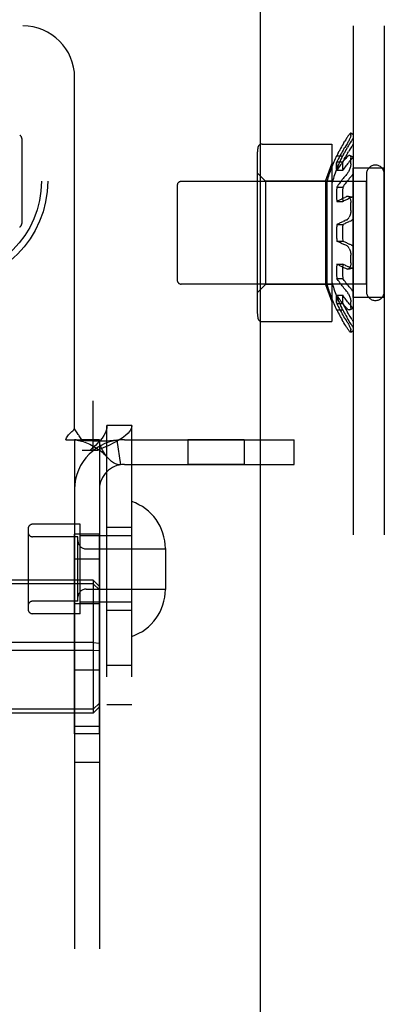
# Model space of a CAD drawing. Header units: inches. Extents: x 0 to 224, y 0 to 145.
# Tile 69 of 125: x 159.868 to 160.748, y 69.14 to 71.519. Entities that reach past the tile are written whole.
import ezdxf

# ---------------------------------------------------------------- set-up
doc = ezdxf.new("R2010")
doc.units = ezdxf.units.IN
doc.header["$LTSCALE"] = 12.302632
doc.header["$MEASUREMENT"] = 0
doc.linetypes.add('HIDDEN', pattern=[0.2, 0.1, -0.1])
doc.layers.get('0').update_dxf_attribs({"linetype": 'CONTINUOUS'})
doc.layers.add('02___PRT_ALL_AXES', color=7, linetype='CONTINUOUS')
doc.layers.add('DEFAULT_2', color=8, linetype='HIDDEN')

msp = doc.modelspace()

# ---------------------------------------------------------------- linework, layer by layer
at = {"color": 3, "linetype": 'Continuous'}
msp.add_line((160.4478, 81.0067), (160.4478, 57.0067), dxfattribs=at)
at = {"layer": '02___PRT_ALL_AXES', "color": 8, "linetype": 'HIDDEN'}
for p, q in [((160.6326, 71.1902), (160.6475, 71.1902)), ((160.6331, 71.1753), (160.6475, 71.1753)), ((160.6331, 71.1553), (160.6475, 71.1553)), ((160.7478, 71.1605), (160.6728, 71.1605)), ((160.6728, 70.848), (160.6728, 71.1605)), ((160.7478, 70.848), (160.7478, 71.1605)), ((160.7048, 71.1282), (160.2578, 71.1282)), ((160.7048, 70.8802), (160.7048, 71.1282)), ((160.6331, 71.1145), (160.6475, 71.1145)), ((160.6331, 71.0799), (160.6475, 71.0799)), ((160.6331, 71.0242), (160.6475, 71.0242)), ((160.6331, 70.9842), (160.6475, 70.9842)), ((160.6331, 70.9285), (160.6475, 70.9285)), ((160.6331, 70.8939), (160.6475, 70.8939)), ((160.7048, 70.8802), (160.2578, 70.8802)), ((160.6331, 70.8531), (160.6475, 70.8531)), ((160.7478, 70.848), (160.6728, 70.848)), ((160.6326, 70.8182), (160.6475, 70.8182)), ((160.6331, 70.8331), (160.6475, 70.8331)), ((160.0783, 67.4702), (160.0783, 70.5382)), ((160.1383, 67.4702), (160.1383, 70.5382)), ((160.4095, 70.5042), (160.2735, 70.5042)), ((160.2735, 70.5042), (160.2735, 70.4442)), ((160.4095, 70.5042), (160.4095, 70.4442)), ((160.4095, 70.4442), (160.2735, 70.4442)), ((160.0133, 70.2997), (159.8983, 70.2997)), ((160.0133, 70.0837), (160.0133, 70.2997)), ((160.0603, 70.2762), (160.0003, 70.2762)), ((160.0003, 69.7932), (160.0003, 70.2762)), ((160.0603, 69.7932), (160.0603, 70.2762)), ((160.1383, 70.2917), (160.0783, 70.2917)), ((160.0603, 70.2152), (160.0003, 70.2152)), ((160.0603, 70.1072), (160.0003, 70.1072)), ((160.0133, 70.0837), (159.8983, 70.0837)), ((160.1383, 70.0917), (160.0783, 70.0917)), ((160.0603, 69.9472), (160.0003, 69.9472)), ((160.1383, 69.9582), (160.0783, 69.9582)), ((160.1383, 69.8632), (160.0783, 69.8632)), ((160.0603, 69.8112), (160.0003, 69.8112)), ((160.0603, 69.7932), (160.0003, 69.7932)), ((160.0603, 69.7242), (160.0003, 69.7242))]:
    msp.add_line(p, q, dxfattribs=at)
for points in [[(160.6331, 71.1753), (160.6328, 71.1724), (160.6327, 71.1693), (160.6326, 71.166), (160.6326, 71.1626), (160.6328, 71.159), (160.6331, 71.1553)], [(160.6331, 71.1553), (160.6328, 71.159), (160.6326, 71.1626), (160.6326, 71.166), (160.6327, 71.1693), (160.6328, 71.1724), (160.6331, 71.1753)], [(160.6475, 71.1753), (160.6473, 71.1724), (160.6471, 71.1693), (160.647, 71.1661), (160.647, 71.1626), (160.6472, 71.1591), (160.6475, 71.1553)], [(160.6331, 71.1145), (160.6327, 71.1059), (160.6326, 71.0972), (160.6327, 71.0886), (160.6331, 71.0799)], [(160.6475, 71.1145), (160.6471, 71.1059), (160.647, 71.0972), (160.6471, 71.0886), (160.6475, 71.0799)], [(160.6331, 70.9285), (160.6327, 70.9199), (160.6326, 70.9112), (160.6327, 70.9026), (160.6331, 70.8939)], [(160.6475, 70.9285), (160.6471, 70.9199), (160.647, 70.9112), (160.6471, 70.9026), (160.6475, 70.8939)], [(160.6331, 70.8531), (160.6328, 70.8494), (160.6326, 70.8458), (160.6326, 70.8424), (160.6327, 70.8392), (160.6328, 70.8361), (160.6331, 70.8331)], [(160.6328, 70.8361), (160.6327, 70.8392), (160.6326, 70.8424), (160.6326, 70.8458), (160.6328, 70.8494), (160.6331, 70.8531)], [(160.6475, 70.8531), (160.6472, 70.8494), (160.647, 70.8458), (160.647, 70.8424), (160.6471, 70.8392), (160.6473, 70.8361), (160.6475, 70.8331)]]:
    msp.add_lwpolyline(points, dxfattribs=at)
for radius in [0.25, 0.235]:
    msp.add_circle((159.6853, 71.1292), radius, dxfattribs=at)
for radius, start, end in [(0.3932, 177.0846, 182.9154), (0.3788, 176.9735, 183.0265)]:
    msp.add_arc((161.0258, 71.0042), radius, start, end, dxfattribs=at)
at = {"layer": 'DEFAULT_2', "color": 8, "linetype": 'HIDDEN'}
for p, q in [((158.4953, 71.5042), (160.7478, 71.5042)), ((160.6728, 71.5042), (160.6728, 66.5042)), ((160.7478, 71.5042), (160.7478, 66.5042)), ((160.0003, 70.5304), (160.0003, 71.3792)), ((160.6728, 71.2408), (160.6669, 71.2447)), ((160.667, 71.2446), (160.6669, 71.2447)), ((160.667, 71.2446), (160.667, 71.2442)), ((160.667, 71.2391), (160.667, 71.2442)), ((159.8728, 71.2317), (159.8728, 71.0267)), ((160.6504, 71.2221), (160.6525, 71.2256)), ((160.4526, 71.2187), (160.6208, 71.2187)), ((160.6208, 71.2187), (160.6208, 70.7897)), ((160.6367, 71.1974), (160.6385, 71.201)), ((160.6494, 71.1938), (160.6512, 71.1974)), ((160.6504, 71.2071), (160.6525, 71.2106)), ((160.6571, 71.208), (160.6591, 71.2115)), ((160.6591, 71.1965), (160.6612, 71.2)), ((160.4408, 71.1871), (160.4408, 70.8214)), ((160.6494, 71.1938), (160.6475, 71.1902)), ((160.6483, 71.1762), (160.6504, 71.1788)), ((160.6591, 71.171), (160.6612, 71.1735)), ((160.6728, 71.1868), (160.6649, 71.1906)), ((160.667, 71.1711), (160.667, 71.1849)), ((160.4608, 71.1292), (160.4408, 71.1492)), ((160.606, 71.1292), (160.6208, 71.171)), ((160.6424, 71.1685), (160.6443, 71.1711)), ((160.606, 71.1292), (160.4608, 71.1292)), ((160.4608, 71.1292), (160.4608, 70.8792)), ((160.606, 71.1292), (160.606, 70.8792)), ((160.6208, 71.1292), (160.6092, 71.1292)), ((160.6092, 71.1292), (160.6092, 70.8792)), ((160.6504, 71.1377), (160.6525, 71.1402)), ((160.6551, 71.1249), (160.6532, 71.1223)), ((160.6633, 71.135), (160.6654, 71.1375)), ((160.6675, 71.14), (160.6654, 71.1375)), ((160.7048, 71.1462), (160.7048, 70.8622)), ((160.2478, 71.1182), (160.2478, 70.8902)), ((160.6512, 71.1198), (160.6532, 71.1223)), ((160.6546, 71.0905), (160.6525, 71.0896)), ((160.6546, 71.0905), (160.6568, 71.0915)), ((160.6709, 71.09), (160.6601, 71.0919)), ((160.667, 71.0584), (160.667, 71.0773)), ((160.6504, 71.0326), (160.6483, 71.0316)), ((160.6504, 71.0326), (160.6525, 71.0335)), ((160.6654, 71.0325), (160.6633, 71.0316)), ((160.6654, 71.0325), (160.6675, 71.0334)), ((160.6367, 71.0261), (160.6385, 71.027)), ((160.6404, 71.028), (160.6385, 71.027)), ((160.6612, 70.9778), (160.6633, 70.9769)), ((160.667, 70.9312), (160.667, 70.95)), ((160.6571, 70.9237), (160.6591, 70.9227)), ((160.6601, 70.9165), (160.6709, 70.9185)), ((160.6702, 70.9184), (160.6709, 70.9185)), ((160.4608, 70.8792), (160.4408, 70.8592)), ((160.606, 70.8792), (160.4608, 70.8792)), ((160.606, 70.8792), (160.6208, 70.8374)), ((160.6208, 70.8792), (160.6092, 70.8792)), ((160.6525, 70.8682), (160.6546, 70.8657)), ((160.6568, 70.8633), (160.6546, 70.8657)), ((160.6349, 70.8505), (160.6331, 70.8531)), ((160.6349, 70.8505), (160.6367, 70.8478)), ((160.6404, 70.8426), (160.6424, 70.84)), ((160.6719, 70.8621), (160.6728, 70.8605)), ((160.6649, 70.8178), (160.6728, 70.8217)), ((160.667, 70.8235), (160.667, 70.8373)), ((160.4526, 70.7897), (160.6208, 70.7897)), ((160.667, 70.7643), (160.667, 70.7693)), ((160.6669, 70.7637), (160.6728, 70.7677)), ((158.3258, 70.5982), (160.0448, 70.5982)), ((160.0448, 70.4782), (160.0448, 70.5982)), ((158.3258, 70.5382), (160.0448, 70.5382)), ((160.1383, 70.5382), (160.0783, 70.5382)), ((160.0783, 67.4702), (160.0783, 70.5382)), ((160.1383, 67.4702), (160.1383, 70.5382)), ((159.9794, 70.5042), (160.0186, 70.5042)), ((160.0003, 70.5042), (160.0003, 67.5042)), ((160.0603, 70.5042), (160.0186, 70.5042)), ((160.0603, 70.5042), (160.0603, 67.5042)), ((160.1025, 70.5029), (160.1114, 70.4436)), ((160.1203, 70.5042), (160.5303, 70.5042)), ((160.5303, 70.4442), (160.5303, 70.5042)), ((160.0553, 70.4782), (160.0183, 70.4782)), ((160.1203, 70.4442), (160.5303, 70.4442)), ((159.8883, 70.2897), (159.8883, 70.0937)), ((160.0083, 70.2697), (159.8983, 70.2697)), ((160.0083, 70.1137), (160.0083, 70.2697)), ((160.1383, 70.2717), (160.0133, 70.2717)), ((160.0283, 70.2402), (160.2193, 70.2402)), ((160.2193, 70.2412), (160.2193, 70.1422)), ((160.0453, 70.165), (156.5753, 70.165)), ((160.0453, 70.1555), (156.5753, 70.1555)), ((160.0453, 70.165), (160.0603, 70.1496)), ((160.0453, 70.165), (160.0453, 69.8435)), ((160.0453, 70.1555), (160.0603, 70.141)), ((160.0283, 70.1432), (160.2193, 70.1432)), ((160.0083, 70.1137), (159.8983, 70.1137)), ((160.1383, 70.1117), (160.0133, 70.1117)), ((160.0453, 70.0137), (156.5753, 70.0137)), ((160.0453, 70.0137), (160.0603, 70.0128)), ((160.0453, 69.9948), (156.5753, 69.9948)), ((160.0453, 69.9948), (160.0603, 69.9957)), ((160.0453, 69.8529), (160.0603, 69.8674)), ((160.0453, 69.8529), (156.5753, 69.8529)), ((160.0453, 69.8435), (156.5753, 69.8435)), ((160.0453, 69.8435), (160.0603, 69.8589))]:
    msp.add_line(p, q, dxfattribs=at)
for points in [[(160.6669, 71.2447), (160.6668, 71.2447), (160.6665, 71.2447), (160.666, 71.2445), (160.6655, 71.244), (160.6648, 71.2434), (160.664, 71.2425), (160.6632, 71.2415), (160.6622, 71.2403), (160.6612, 71.239), (160.6601, 71.2375), (160.659, 71.2358), (160.6579, 71.2342), (160.6568, 71.2325)], [(160.6504, 71.2221), (160.6483, 71.2187), (160.6463, 71.2152), (160.6443, 71.2117), (160.6424, 71.2081), (160.6404, 71.2046), (160.6385, 71.201)], [(160.6568, 71.2325), (160.6546, 71.229), (160.6525, 71.2256)], [(160.667, 71.2391), (160.667, 71.2384), (160.6668, 71.2374), (160.6665, 71.2363), (160.666, 71.235), (160.6655, 71.2335), (160.6648, 71.232), (160.664, 71.2303), (160.6632, 71.2286), (160.6622, 71.2267), (160.6612, 71.2248), (160.6601, 71.2229), (160.659, 71.221), (160.6579, 71.2192)], [(160.6675, 71.2253), (160.6654, 71.2219), (160.6633, 71.2185), (160.6612, 71.215), (160.6591, 71.2115)], [(160.6728, 71.2329), (160.6719, 71.2318), (160.6711, 71.2306), (160.6702, 71.2294), (160.6693, 71.228), (160.6684, 71.2267), (160.6675, 71.2253)], [(160.6504, 71.2071), (160.6483, 71.2037), (160.6463, 71.2002), (160.6443, 71.1967), (160.6424, 71.1932), (160.6404, 71.1896), (160.6385, 71.1861), (160.6367, 71.1825), (160.6349, 71.1789), (160.6331, 71.1753)], [(160.6367, 71.1974), (160.6349, 71.1938), (160.6331, 71.1902)], [(160.6571, 71.208), (160.6551, 71.2045), (160.6532, 71.201), (160.6512, 71.1974)], [(160.6579, 71.2192), (160.6546, 71.214), (160.6525, 71.2106)], [(160.6591, 71.1965), (160.6571, 71.193), (160.6551, 71.1895)], [(160.6684, 71.2117), (160.6654, 71.2069), (160.6633, 71.2034), (160.6612, 71.2)], [(160.6728, 71.2192), (160.6719, 71.2177), (160.6711, 71.2162), (160.6702, 71.2147), (160.6693, 71.2131), (160.6684, 71.2117)], [(160.6483, 71.1762), (160.6463, 71.1737), (160.6443, 71.1711)], [(160.6512, 71.1825), (160.6494, 71.1789), (160.6475, 71.1753)], [(160.6568, 71.1864), (160.6546, 71.1839), (160.6525, 71.1813), (160.6504, 71.1788)], [(160.6512, 71.1825), (160.6532, 71.186), (160.6551, 71.1895)], [(160.6649, 71.1906), (160.6648, 71.1907), (160.664, 71.1909), (160.6632, 71.1909), (160.6622, 71.1906), (160.6612, 71.1902), (160.6601, 71.1895), (160.659, 71.1886), (160.6579, 71.1876), (160.6568, 71.1864)], [(160.6675, 71.1811), (160.6654, 71.1786), (160.6633, 71.1761), (160.6612, 71.1735)], [(160.666, 71.1896), (160.6655, 71.1902), (160.6649, 71.1906)], [(160.666, 71.1896), (160.6665, 71.1887), (160.6668, 71.1876), (160.667, 71.1864), (160.667, 71.1849)], [(160.6728, 71.1853), (160.6719, 71.1849), (160.6711, 71.1844), (160.6702, 71.1838), (160.6693, 71.183), (160.6684, 71.1821), (160.6675, 71.1811)], [(160.6424, 71.1685), (160.6404, 71.1659), (160.6385, 71.1633), (160.6367, 71.1606), (160.6349, 71.158), (160.6331, 71.1553)], [(160.6591, 71.171), (160.6571, 71.1684), (160.6551, 71.1658), (160.6532, 71.1632), (160.6512, 71.1606), (160.6494, 71.158), (160.6475, 71.1553)], [(160.667, 71.1711), (160.667, 71.1695), (160.6668, 71.1677), (160.6665, 71.1657), (160.666, 71.1637), (160.6655, 71.1616), (160.6648, 71.1596), (160.664, 71.1575), (160.6632, 71.1555), (160.6622, 71.1535), (160.6612, 71.1516), (160.6601, 71.1498), (160.659, 71.1481), (160.6579, 71.1466), (160.6568, 71.1452)], [(160.6424, 71.1276), (160.6404, 71.125), (160.6385, 71.1224), (160.6367, 71.1198), (160.6349, 71.1172), (160.6331, 71.1145)], [(160.6424, 71.1276), (160.6443, 71.1301), (160.6463, 71.1327)], [(160.6504, 71.1377), (160.6483, 71.1352), (160.6463, 71.1327)], [(160.6568, 71.1452), (160.6546, 71.1427), (160.6525, 71.1402)], [(160.6551, 71.1249), (160.6571, 71.1275), (160.6591, 71.13)], [(160.6633, 71.135), (160.6612, 71.1325), (160.6591, 71.13)], [(160.6728, 71.1479), (160.6719, 71.1464), (160.6711, 71.1449), (160.6702, 71.1436), (160.6693, 71.1423), (160.6684, 71.1411), (160.6675, 71.14)], [(160.6512, 71.1198), (160.6494, 71.1172), (160.6475, 71.1145)], [(160.6367, 71.0819), (160.6349, 71.0809), (160.6331, 71.0799)], [(160.6367, 71.0819), (160.6385, 71.0829), (160.6404, 71.0838), (160.6424, 71.0848), (160.6443, 71.0858), (160.6463, 71.0867), (160.6483, 71.0877), (160.6504, 71.0887), (160.6525, 71.0896)], [(160.6475, 71.0799), (160.6494, 71.0809), (160.6512, 71.0819), (160.6532, 71.0828), (160.6551, 71.0838), (160.6571, 71.0848), (160.6591, 71.0857), (160.6612, 71.0867), (160.6633, 71.0876)], [(160.6601, 71.0919), (160.659, 71.092), (160.6579, 71.0919), (160.6568, 71.0915)], [(160.6648, 71.088), (160.664, 71.0892), (160.6632, 71.0902), (160.6622, 71.091), (160.6612, 71.0916), (160.6601, 71.0919)], [(160.6675, 71.0895), (160.6654, 71.0886), (160.6633, 71.0876)], [(160.6648, 71.088), (160.6655, 71.0866), (160.666, 71.085), (160.6665, 71.0832), (160.6668, 71.0813), (160.667, 71.0793), (160.667, 71.0773)], [(160.6709, 71.09), (160.6702, 71.09), (160.6693, 71.09), (160.6684, 71.0898), (160.6675, 71.0895)], [(160.6728, 71.0892), (160.6719, 71.0896), (160.6711, 71.0899), (160.6709, 71.09)], [(160.667, 71.0584), (160.667, 71.0563), (160.6668, 71.0541), (160.6665, 71.0519), (160.666, 71.0497), (160.6655, 71.0476), (160.6648, 71.0455), (160.664, 71.0437), (160.6632, 71.0419)], [(160.6404, 71.028), (160.6424, 71.0289), (160.6443, 71.0298), (160.6463, 71.0307), (160.6483, 71.0316)], [(160.6475, 71.0242), (160.6494, 71.0252), (160.6512, 71.0261), (160.6532, 71.027), (160.6551, 71.0279), (160.6571, 71.0289), (160.6591, 71.0298), (160.6612, 71.0307), (160.6633, 71.0316)], [(160.6568, 71.0352), (160.6546, 71.0344), (160.6525, 71.0335)], [(160.6568, 71.0352), (160.6579, 71.0358), (160.659, 71.0366), (160.6601, 71.0376), (160.6612, 71.0389), (160.6622, 71.0403), (160.6632, 71.0419)], [(160.6728, 71.0381), (160.6719, 71.037), (160.6711, 71.036), (160.6702, 71.0351), (160.6693, 71.0344), (160.6684, 71.0338), (160.6675, 71.0334)], [(160.6367, 71.0261), (160.6349, 71.0252), (160.6331, 71.0242)], [(160.6568, 70.9732), (160.6546, 70.9741), (160.6525, 70.975), (160.6504, 70.9759), (160.6483, 70.9768), (160.6463, 70.9777), (160.6443, 70.9786), (160.6424, 70.9796), (160.6404, 70.9805), (160.6385, 70.9814), (160.6367, 70.9823), (160.6349, 70.9833), (160.6331, 70.9842)], [(160.6612, 70.9778), (160.6591, 70.9787), (160.6571, 70.9796), (160.6551, 70.9805), (160.6532, 70.9814), (160.6512, 70.9824), (160.6494, 70.9833), (160.6475, 70.9842)], [(160.6632, 70.9665), (160.6622, 70.9681), (160.6612, 70.9696), (160.6601, 70.9708), (160.659, 70.9719), (160.6579, 70.9726), (160.6568, 70.9732)], [(160.6632, 70.9665), (160.664, 70.9648), (160.6648, 70.9629), (160.6655, 70.9609), (160.666, 70.9588), (160.6665, 70.9566), (160.6668, 70.9544), (160.667, 70.9522), (160.667, 70.95)], [(160.6675, 70.9751), (160.6654, 70.976), (160.6633, 70.9769)], [(160.6675, 70.9751), (160.6684, 70.9746), (160.6693, 70.9741), (160.6702, 70.9733), (160.6711, 70.9725)], [(160.6728, 70.9703), (160.6719, 70.9715), (160.6711, 70.9725)], [(160.6568, 70.917), (160.6546, 70.9179), (160.6525, 70.9189), (160.6504, 70.9198), (160.6483, 70.9208), (160.6463, 70.9217), (160.6443, 70.9227), (160.6424, 70.9236), (160.6404, 70.9246), (160.6385, 70.9256), (160.6367, 70.9266), (160.6349, 70.9276), (160.6331, 70.9285)], [(160.6571, 70.9237), (160.6551, 70.9246), (160.6532, 70.9256), (160.6512, 70.9266), (160.6494, 70.9276), (160.6475, 70.9285)], [(160.6601, 70.9165), (160.659, 70.9165), (160.6579, 70.9166), (160.6568, 70.917)], [(160.6675, 70.9189), (160.6654, 70.9199), (160.6633, 70.9208), (160.6612, 70.9218), (160.6591, 70.9227)], [(160.667, 70.9312), (160.667, 70.9291), (160.6668, 70.9271), (160.6665, 70.9252), (160.666, 70.9235), (160.6655, 70.9219), (160.6648, 70.9204), (160.664, 70.9192), (160.6632, 70.9182), (160.6622, 70.9174), (160.6612, 70.9169), (160.6601, 70.9165)], [(160.6702, 70.9184), (160.6693, 70.9184), (160.6684, 70.9186), (160.6675, 70.9189)], [(160.6728, 70.9193), (160.6719, 70.9188), (160.6711, 70.9185), (160.6709, 70.9185)], [(160.6525, 70.8682), (160.6504, 70.8707), (160.6483, 70.8733), (160.6463, 70.8758), (160.6443, 70.8783), (160.6424, 70.8809), (160.6404, 70.8835), (160.6385, 70.8861), (160.6367, 70.8887), (160.6349, 70.8913), (160.6331, 70.8939)], [(160.6675, 70.8684), (160.6654, 70.8709), (160.6633, 70.8734), (160.6612, 70.8759), (160.6591, 70.8785), (160.6571, 70.881), (160.6551, 70.8836), (160.6532, 70.8861), (160.6512, 70.8887), (160.6494, 70.8913), (160.6475, 70.8939)], [(160.6612, 70.8569), (160.6601, 70.8587), (160.659, 70.8604), (160.6579, 70.8619), (160.6568, 70.8633)], [(160.6719, 70.8621), (160.6711, 70.8635), (160.6702, 70.8649), (160.6693, 70.8662), (160.6684, 70.8674), (160.6675, 70.8684)], [(160.6404, 70.8426), (160.6385, 70.8452), (160.6367, 70.8478)], [(160.6568, 70.8221), (160.6546, 70.8246), (160.6525, 70.8271), (160.6504, 70.8297), (160.6483, 70.8322), (160.6463, 70.8348), (160.6443, 70.8374), (160.6424, 70.84)], [(160.6675, 70.8273), (160.6654, 70.8299), (160.6633, 70.8324), (160.6612, 70.8349), (160.6591, 70.8375), (160.6571, 70.8401), (160.6551, 70.8427), (160.6532, 70.8453), (160.6512, 70.8479), (160.6494, 70.8505), (160.6475, 70.8531)], [(160.6612, 70.8569), (160.6622, 70.8549), (160.6632, 70.8529), (160.664, 70.8509), (160.6648, 70.8489), (160.6655, 70.8468), (160.666, 70.8448), (160.6665, 70.8427), (160.6668, 70.8408), (160.667, 70.839), (160.667, 70.8373)], [(160.6331, 70.8331), (160.6349, 70.8295), (160.6367, 70.826), (160.6385, 70.8224), (160.6404, 70.8188), (160.6424, 70.8153), (160.6443, 70.8118), (160.6463, 70.8083)], [(160.6331, 70.8182), (160.6349, 70.8146), (160.6367, 70.811), (160.6385, 70.8074), (160.6404, 70.8039), (160.6424, 70.8003), (160.6443, 70.7968), (160.6463, 70.7933)], [(160.6475, 70.8331), (160.6494, 70.8296), (160.6512, 70.826), (160.6532, 70.8225), (160.6551, 70.8189), (160.6571, 70.8154), (160.6591, 70.8119)], [(160.6475, 70.8182), (160.6494, 70.8146), (160.6512, 70.8111), (160.6532, 70.8075), (160.6551, 70.804), (160.6571, 70.8004), (160.6591, 70.7969)], [(160.6649, 70.8178), (160.6648, 70.8178), (160.664, 70.8176), (160.6632, 70.8176), (160.6622, 70.8178), (160.6612, 70.8183), (160.6601, 70.819), (160.659, 70.8198), (160.6579, 70.8209), (160.6568, 70.8221)], [(160.667, 70.8235), (160.667, 70.8221), (160.6668, 70.8209), (160.6665, 70.8198), (160.666, 70.8189), (160.6655, 70.8182), (160.6649, 70.8178)], [(160.6728, 70.8231), (160.6719, 70.8235), (160.6711, 70.824), (160.6702, 70.8247), (160.6693, 70.8255), (160.6684, 70.8264), (160.6675, 70.8273)], [(160.6546, 70.7945), (160.6525, 70.7979), (160.6504, 70.8013), (160.6483, 70.8048), (160.6463, 70.8083)], [(160.6568, 70.776), (160.6546, 70.7794), (160.6525, 70.7829), (160.6504, 70.7863), (160.6483, 70.7898), (160.6463, 70.7933)], [(160.6601, 70.7855), (160.659, 70.7875), (160.6579, 70.7893), (160.6546, 70.7945)], [(160.6654, 70.8016), (160.6633, 70.805), (160.6612, 70.8085), (160.6591, 70.8119)], [(160.6675, 70.7831), (160.6654, 70.7866), (160.6633, 70.79), (160.6612, 70.7935), (160.6591, 70.7969)], [(160.6702, 70.7938), (160.6693, 70.7953), (160.6684, 70.7968), (160.6654, 70.8016)], [(160.6702, 70.7938), (160.6711, 70.7923), (160.6719, 70.7908), (160.6728, 70.7892)], [(160.6669, 70.7637), (160.6668, 70.7637), (160.6665, 70.7637), (160.666, 70.764), (160.6655, 70.7644), (160.6648, 70.7651), (160.664, 70.7659), (160.6632, 70.7669), (160.6622, 70.7681), (160.6612, 70.7695), (160.6601, 70.771), (160.659, 70.7726), (160.6579, 70.7743), (160.6568, 70.776)], [(160.6601, 70.7855), (160.6612, 70.7836), (160.6622, 70.7817), (160.6632, 70.7799), (160.664, 70.7781), (160.6648, 70.7765), (160.6655, 70.7749), (160.666, 70.7735), (160.6665, 70.7721), (160.6668, 70.771), (160.667, 70.7701), (160.667, 70.7693)], [(160.6728, 70.7755), (160.6719, 70.7767), (160.6711, 70.7778), (160.6702, 70.7791), (160.6693, 70.7804), (160.6684, 70.7818), (160.6675, 70.7831)], [(160.667, 70.7643), (160.667, 70.7639), (160.6669, 70.7637)], [(159.9894, 70.5197), (159.9938, 70.5237), (159.9961, 70.5259), (159.9983, 70.5281), (160.0003, 70.5304)], [(160.0088, 70.517), (160.0063, 70.5211), (160.0049, 70.5234), (160.0034, 70.5258), (160.0018, 70.5281), (160.0003, 70.5304)], [(160.0783, 70.5382), (160.0778, 70.5322), (160.0764, 70.5262), (160.0741, 70.5202), (160.0708, 70.5142), (160.0668, 70.5082), (160.062, 70.5022), (160.0565, 70.4962), (160.0504, 70.4902), (160.0438, 70.4842), (160.0368, 70.4782)], [(160.1383, 70.5382), (160.1373, 70.5322), (160.1345, 70.5262), (160.1298, 70.5202), (160.1234, 70.5142), (160.1153, 70.5082), (160.1057, 70.5022), (160.0947, 70.4962), (160.0826, 70.4902), (160.0693, 70.4842), (160.0553, 70.4782)], [(159.9794, 70.5042), (159.98, 70.5066), (159.9809, 70.509), (159.9822, 70.5114), (159.9838, 70.5137), (159.9855, 70.5158), (159.9873, 70.5177), (159.9894, 70.5197)], [(160.0186, 70.5042), (160.0164, 70.5066), (160.0145, 70.5089), (160.0129, 70.511), (160.0114, 70.5131), (160.0101, 70.5151), (160.0088, 70.517)], [(160.0033, 70.5036), (160.0021, 70.5038), (160.0007, 70.504), (160.0003, 70.5042)], [(160.1025, 70.5029), (160.094, 70.5019), (160.085, 70.5013), (160.076, 70.5009), (160.0672, 70.5007), (160.059, 70.5007), (160.0514, 70.5008), (160.0444, 70.501), (160.0379, 70.5012), (160.0318, 70.5015), (160.026, 70.5018), (160.0205, 70.5021), (160.0155, 70.5024), (160.011, 70.5028), (160.0072, 70.5031), (160.0042, 70.5035), (160.0027, 70.5037)], [(160.0033, 70.5036), (160.0064, 70.5031), (160.0098, 70.5024), (160.0134, 70.5016), (160.0171, 70.5005), (160.0209, 70.4994), (160.0249, 70.498), (160.0289, 70.4965), (160.033, 70.4948), (160.0371, 70.493), (160.0412, 70.4909), (160.0453, 70.4887), (160.0494, 70.4862), (160.0535, 70.4836), (160.0576, 70.4808), (160.0617, 70.4778), (160.0657, 70.4745), (160.0697, 70.471), (160.0737, 70.4673), (160.0776, 70.4633), (160.0803, 70.4603)], [(160.0803, 70.4603), (160.0798, 70.4609), (160.0754, 70.4663), (160.0713, 70.4723), (160.0676, 70.4787), (160.0645, 70.4854), (160.0622, 70.4921), (160.0607, 70.4984), (160.0603, 70.5042)], [(160.1114, 70.4436), (160.1079, 70.4434), (160.1038, 70.444), (160.0993, 70.4456), (160.0943, 70.4481), (160.0893, 70.4517), (160.0844, 70.456), (160.0803, 70.4603)]]:
    msp.add_lwpolyline(points, dxfattribs=at)
for centre, radius, start, end in [((159.8753, 71.3792), 0.125, 0, 90), ((159.8628, 71.2317), 0.01, 0.0034, 59.9992), ((160.582, 71.1871), 0.1412, 170.5137, 180), ((160.4526, 71.2087), 0.01, 90, 170.5138), ((161.0258, 71.0042), 0.435, 154.6855, 163.3003), ((161.0258, 71.0042), 0.422, 153.8477, 163.6817), ((160.7263, 71.1462), 0.0215, 0, 180), ((160.2578, 71.1182), 0.01, 90, 180), ((159.8628, 71.0267), 0.01, 300.0031, 359.9988), ((160.2578, 70.8902), 0.01, 180, 270), ((161.0258, 71.0042), 0.435, 196.6997, 205.3145), ((161.0258, 71.0042), 0.422, 196.3183, 206.1523), ((160.7263, 70.8622), 0.0215, 180, 360), ((160.582, 70.8214), 0.1412, 180, 189.4863), ((160.4526, 70.7997), 0.01, 189.4862, 270), ((160.1203, 70.3842), 0.12, 90, 180), ((160.1203, 70.3842), 0.06, 90, 180), ((160.0993, 70.2412), 0.12, 0, 71.0344), ((159.8983, 70.2897), 0.01, 90, 180), ((159.8983, 70.2797), 0.01, 180, 270), ((160.0283, 70.2602), 0.02, 180, 270), ((160.0283, 70.1232), 0.02, 90, 180), ((160.0993, 70.1422), 0.12, 288.9656, 360), ((159.8983, 70.1037), 0.01, 90, 180), ((159.8983, 70.0937), 0.01, 180, 270)]:
    msp.add_arc(centre, radius, start, end, dxfattribs=at)

doc.saveas('drawing.dxf')
